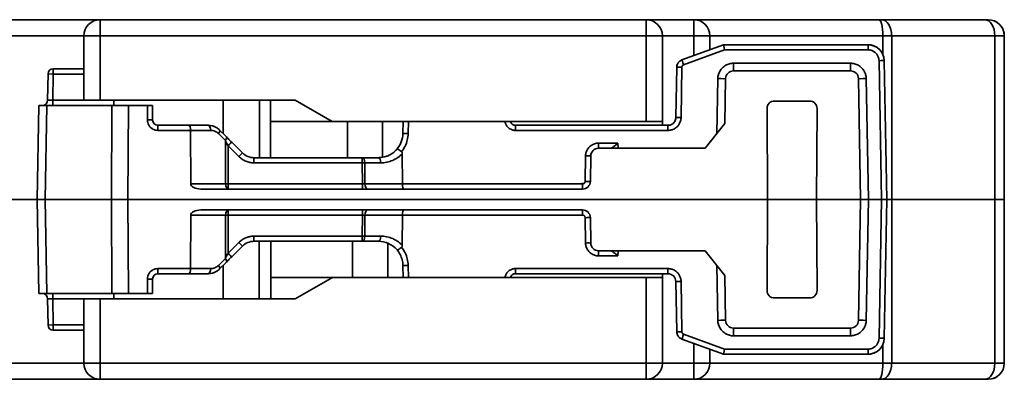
# Model space of a CAD drawing. Header units: millimetres. Extents: x -39 to 188, y 73 to 235.
# Tile 11 of 21: x 81 to 129, y 73 to 90. Entities that reach past the tile are written whole.
import ezdxf

# ---------------------------------------------------------------- set-up
doc = ezdxf.new("R2010")
doc.units = ezdxf.units.MM
doc.layers.add('Visible (ISO)', color=7, linetype='Continuous', lineweight=35)
doc.layers.add('Visible Narrow (ISO)', color=7, linetype='Continuous', lineweight=35)

msp = doc.modelspace()

# ---------------------------------------------------------------- linework, layer by layer
at = {"layer": 'Visible (ISO)'}
for p, q in [((51.031, 90.026), (85.055, 90.026)), ((85.055, 90.026), (111.585, 90.026)), ((111.585, 90.026), (113.896, 90.026)), ((114.328, 90.026), (113.896, 90.026)), ((114.328, 90.026), (122.884, 90.026)), ((122.884, 90.026), (123.029, 90.026)), ((123.029, 90.026), (128.039, 90.026)), ((128.039, 90.026), (128.197, 90.026)), ((84.267, 86.114), (84.267, 89.238)), ((112.372, 85.073), (112.372, 89.238)), ((114.684, 88.566), (114.684, 89.238)), ((128.984, 81.288), (128.984, 89.238)), ((115.344, 88.807), (113.32, 88.07)), ((115.344, 88.807), (122.364, 88.807)), ((115.344, 88.807), (122.364, 88.807)), ((123.151, 88.033), (123.269, 81.288)), ((84.267, 87.638), (82.783, 87.638)), ((113.069, 87.718), (113.026, 85.269)), ((82.506, 86.11), (82.529, 87.389)), ((115.447, 87.162), (115.409, 84.976)), ((121.516, 87.537), (115.828, 87.537)), ((121.999, 81.288), (121.897, 87.162)), ((84.267, 86.114), (85.055, 86.114)), ((85.055, 86.114), (94.529, 86.114)), ((85.72, 86.114), (85.724, 85.86)), ((91.036, 84.489), (91.036, 86.114)), ((92.804, 83.32), (92.804, 86.114)), ((93.335, 86.114), (93.335, 85.073)), ((96.333, 85.073), (94.529, 86.114)), ((81.994, 81.288), (82.074, 85.86)), ((82.469, 85.86), (82.074, 85.86)), ((85.634, 85.86), (82.469, 85.86)), ((86.432, 85.86), (85.634, 85.86)), ((87.353, 85.86), (86.432, 85.86)), ((87.607, 85.86), (87.353, 85.86)), ((87.607, 85.86), (87.607, 85.149)), ((117.457, 85.703), (117.478, 81.288)), ((119.52, 86.073), (117.823, 86.073)), ((119.886, 85.703), (119.865, 81.288)), ((87.861, 84.895), (89.378, 84.895)), ((89.378, 84.895), (90.304, 84.895)), ((93.335, 83.32), (93.335, 85.073)), ((93.335, 85.073), (96.333, 85.073)), ((111.585, 85.073), (96.333, 85.073)), ((97.068, 83.32), (97.068, 85.073)), ((98.783, 83.339), (98.783, 85.073)), ((99.767, 84.493), (99.777, 85.073)), ((112.645, 84.895), (105.231, 84.895)), ((111.585, 85.073), (112.372, 85.073)), ((112.372, 84.895), (112.372, 85.073)), ((115.409, 84.976), (114.455, 83.777)), ((89.446, 84.645), (89.458, 82.046)), ((90.861, 84.664), (91.194, 84.331)), ((91.45, 84.075), (91.974, 83.551)), ((114.455, 83.777), (109.276, 83.777)), ((92.531, 83.32), (97.795, 83.32)), ((97.795, 83.32), (98.573, 83.32)), ((99.739, 83.513), (99.745, 82.046)), ((108.895, 83.403), (108.874, 82.171)), ((98.783, 83.073), (98.783, 83.073)), ((91.279, 81.796), (91.279, 82.046)), ((108.493, 81.796), (89.957, 81.796)), ((81.994, 81.288), (51.819, 81.288)), ((81.994, 81.288), (51.819, 81.288)), ((82.074, 76.716), (81.994, 81.288)), ((85.603, 81.288), (82.389, 81.288)), ((117.478, 81.288), (86.402, 81.288)), ((117.457, 76.873), (117.478, 81.288)), ((117.478, 81.288), (119.865, 81.288)), ((119.865, 81.288), (117.478, 81.288)), ((121.999, 81.288), (119.865, 81.288)), ((119.886, 76.873), (119.865, 81.288)), ((121.897, 75.414), (121.999, 81.288)), ((122.38, 81.288), (121.999, 81.288)), ((123.015, 81.288), (122.38, 81.288)), ((123.269, 81.288), (123.015, 81.288)), ((123.269, 81.288), (123.151, 74.543)), ((123.512, 81.288), (123.269, 81.288)), ((123.269, 81.288), (123.512, 81.288)), ((123.512, 81.288), (128.522, 81.288)), ((128.522, 81.288), (123.512, 81.288)), ((128.984, 81.288), (128.522, 81.288)), ((128.522, 81.288), (128.984, 81.288)), ((128.984, 81.288), (128.984, 73.338)), ((89.446, 77.931), (89.458, 80.531)), ((108.493, 80.78), (89.957, 80.78)), ((91.279, 80.531), (91.279, 80.78)), ((99.739, 79.063), (99.745, 80.531)), ((108.874, 80.406), (108.895, 79.173)), ((99.037, 79.465), (99.037, 79.465)), ((91.974, 79.026), (91.45, 78.501)), ((97.795, 79.256), (92.531, 79.256)), ((92.786, 79.256), (92.786, 76.462)), ((93.343, 79.256), (93.343, 77.504)), ((97.322, 79.256), (97.322, 77.504)), ((98.573, 79.256), (97.795, 79.256)), ((99.037, 79.162), (99.037, 77.504)), ((109.276, 78.799), (114.455, 78.799)), ((114.455, 78.799), (115.409, 77.601)), ((91.194, 78.245), (90.861, 77.912)), ((91.036, 78.088), (91.036, 76.462)), ((99.777, 77.504), (99.767, 78.083)), ((87.861, 77.681), (87.861, 77.681)), ((89.378, 77.681), (87.861, 77.681)), ((90.304, 77.681), (89.378, 77.681)), ((93.343, 76.462), (93.343, 77.504)), ((93.343, 77.504), (96.34, 77.504)), ((96.34, 77.504), (94.536, 76.462)), ((111.585, 77.504), (96.34, 77.504)), ((105.231, 77.681), (112.645, 77.681)), ((112.372, 77.504), (111.585, 77.504)), ((112.372, 77.681), (112.372, 77.504)), ((112.372, 77.504), (112.372, 73.338)), ((115.409, 77.601), (115.447, 75.414)), ((87.607, 77.427), (87.607, 76.716)), ((113.026, 77.307), (113.069, 74.858)), ((113.026, 77.307), (113.026, 77.307)), ((82.074, 76.716), (82.469, 76.716)), ((85.634, 76.716), (82.469, 76.716)), ((85.634, 76.716), (86.432, 76.716)), ((85.724, 76.716), (85.72, 76.462)), ((87.353, 76.716), (86.432, 76.716)), ((87.353, 76.716), (87.607, 76.716)), ((82.529, 75.188), (82.506, 76.467)), ((84.267, 76.462), (84.267, 73.338)), ((85.055, 76.462), (84.267, 76.462)), ((94.536, 76.462), (85.055, 76.462)), ((117.823, 76.503), (119.52, 76.503)), ((82.783, 74.938), (84.267, 74.938)), ((115.828, 75.04), (121.516, 75.04)), ((113.32, 74.507), (115.344, 73.77)), ((114.684, 74.01), (114.684, 73.338)), ((122.364, 73.77), (115.344, 73.77)), ((122.364, 73.77), (115.344, 73.77)), ((85.055, 72.551), (51.031, 72.551)), ((111.585, 72.551), (85.055, 72.551)), ((113.896, 72.551), (111.585, 72.551)), ((122.884, 72.551), (113.896, 72.551)), ((123.029, 72.551), (122.884, 72.551)), ((128.039, 72.551), (123.029, 72.551)), ((128.197, 72.551), (128.039, 72.551))]:
    msp.add_line(p, q, dxfattribs=at)
for centre, radius, start, end in [((85.055, 89.238), 0.787, 90, 180), ((111.585, 89.238), 0.787, 0, 90), ((113.896, 89.238), 0.787, 0, 90), ((128.197, 89.238), 0.787, 0, 90), ((82.783, 87.384), 0.254, 90, 179), ((115.828, 87.156), 0.381, 90, 179), ((121.516, 87.156), 0.381, 1, 90), ((82.252, 86.114), 0.254, 270.0003, 359), ((109.276, 83.396), 0.381, 90, 179), ((108.493, 82.177), 0.381, 270, 359), ((108.493, 80.399), 0.381, 1, 90), ((109.276, 79.18), 0.381, 181, 270), ((82.252, 76.462), 0.254, 1, 89.9997), ((82.783, 75.192), 0.254, 181, 270), ((115.828, 75.421), 0.381, 181, 270), ((121.516, 75.421), 0.381, 270, 359), ((85.055, 73.338), 0.787, 180, 270), ((111.585, 73.338), 0.787, 270, 0), ((113.896, 73.338), 0.787, 270, 0), ((128.197, 73.338), 0.787, 270, 0)]:
    msp.add_arc(centre, radius, start, end, dxfattribs=at)
for centre, major_axis, ratio, start_param, end_param in [((115.389, 88.553), (-0.045, 0.254), 0.002985, 4.729316, 6.282659), ((122.364, 88.019), (0.551, 0.563), 0.999534, 5.504764, 7.057494), ((113.45, 87.712), (-0.381, 0), 0.999983, 5.061067, 6.26526), ((117.852, 85.677), (-0.281, 0.298), 0.930607, 5.56397, 7.067729), ((119.492, 85.677), (0.281, 0.298), 0.930607, 5.498642, 7.0024), ((87.862, 85.149), (-0.179, -0.181), 0.999012, 5.495041, 7.064367), ((89.378, 84.641), (0, 0.254), 0.268897, 4.729842, 6.283185), ((90.304, 84.108), (0.694, -0.371), 0.999888, 1.498945, 2.062198), ((90.304, 84.108), (0.694, -0.371), 0.999888, 1.276715, 1.299687), ((105.231, 85.149), (0, 0.254), 0.999999, 1.873706, 3.139683), ((98.594, 84.506), (-0.417, -1.107), 0.990199, 1.218643, 1.916437), ((92.531, 84.107), (0.787, 0), 0.999734, 3.926623, 4.712387), ((89.965, 82.05), (-0.507, -0.005), 0.501378, 6.280467, 7.83381), ((91.279, 82.05), (0, -0.254), 0.50153, 4.729842, 6.283185), ((91.279, 82.05), (-0.254, -0.001), 0.017452, 1.045429, 1.570714), ((99.811, 82.05), (0, 0.254), 0.258514, 1.58825, 3.141593), ((83.188, 81.288), (-1.194, 0), 0.00001, 5.445427, 6.2832), ((86.402, 81.288), (1.194, 0), 0.00001, 1.570792, 2.303839), ((89.965, 80.526), (-0.507, 0.005), 0.501378, 4.73256, 6.285903), ((91.279, 80.526), (0, 0.254), 0.50153, 0, 1.553343), ((91.279, 80.526), (0.254, -0.001), 0.017452, 1.570878, 2.096163), ((99.811, 80.526), (0, -0.254), 0.258514, 3.141593, 4.694936), ((92.531, 78.469), (-0.787, 0), 0.999734, 4.712389, 5.49817), ((98.574, 78.063), (1.092, -0.482), 0.99979, 1.123952, 1.986317), ((91.014, 78.425), (0.18, -0.18), 0.367901, 0, 0.000171), ((87.862, 77.427), (0.183, -0.177), 0.999158, 2.341433, 3.910915), ((89.378, 77.935), (0, -0.254), 0.268897, 0, 1.553343), ((90.304, 78.469), (-0.691, -0.377), 0.999895, 1.070883, 1.633839), ((90.304, 78.469), (-0.691, -0.377), 0.999895, 1.833211, 1.856359), ((105.231, 77.427), (-0.151, 0.205), 0.999261, 5.647589, 6.912877), ((112.645, 77.3), (0.294, 0.242), 0.999607, 5.612683, 7.165395), ((117.852, 76.9), (-0.281, -0.298), 0.930607, 5.498642, 7.0024), ((119.492, 76.9), (0.281, -0.298), 0.930607, 5.56397, 7.067729), ((113.45, 74.865), (-0.381, 0), 0.999983, 0.017926, 1.222118), ((122.364, 74.558), (-0.551, 0.563), 0.999534, 2.367284, 3.920014), ((115.389, 74.024), (-0.045, -0.254), 0.002985, 0.000526, 1.553869)]:
    msp.add_ellipse(centre, major_axis=major_axis, ratio=ratio, start_param=start_param, end_param=end_param, dxfattribs=at)
for points, knots in [([(128.365, 90.008), (128.448, 89.989), (128.527, 89.958), (128.609, 89.909), (128.621, 89.902), (128.633, 89.894)], [0, 0, 0, 0, 0.02725248, 0.02725248, 0.03211559, 0.03211559, 0.03211559, 0.03211559]), ([(128.833, 89.702), (128.891, 89.622), (128.933, 89.533), (128.968, 89.403), (128.975, 89.366), (128.979, 89.328)], [0, 0, 0, 0, 0.03515114, 0.03515114, 0.04932463, 0.04932463, 0.04932463, 0.04932463]), ([(122.364, 88.807), (122.45, 88.807), (122.536, 88.792), (122.696, 88.738), (122.772, 88.698), (122.868, 88.625), (122.896, 88.601), (122.922, 88.574)], [0, 0, 0, 0, 0.0256686, 0.0256686, 0.05075519, 0.05075519, 0.06184615, 0.06184615, 0.06184615, 0.06184615]), ([(122.983, 88.506), (123.035, 88.439), (123.078, 88.362), (123.134, 88.202), (123.15, 88.117), (123.151, 88.033)], [0, 0, 0, 0, 0.02564004, 0.02564004, 0.05093203, 0.05093203, 0.05093203, 0.05093203]), ([(113.172, 87.973), (113.2, 88.003), (113.234, 88.028), (113.286, 88.056), (113.302, 88.063), (113.32, 88.07)], [0, 0, 0, 0, 0.01227908, 0.01227908, 0.0177151, 0.0177151, 0.0177151, 0.0177151]), ([(113.07, 87.747), (113.074, 87.788), (113.085, 87.829), (113.111, 87.888), (113.123, 87.909), (113.136, 87.928)], [0, 0, 0, 0, 0.01228739, 0.01228739, 0.0194357, 0.0194357, 0.0194357, 0.0194357]), ([(91.233, 84.292), (91.259, 84.266), (91.327, 84.199), (91.402, 84.123), (91.45, 84.075)], [0.1710271, 0.1710271, 0.1710271, 0.1710271, 0.5, 1, 1, 1, 1]), ([(99.336, 83.596), (99.338, 83.597), (99.34, 83.599), (99.342, 83.6), (99.392, 83.643), (99.438, 83.688), (99.48, 83.737)], [0.7959852, 0.7959852, 0.7959852, 0.7959852, 0.8028035, 0.8028035, 0.8028035, 1, 1, 1, 1]), ([(99.48, 83.737), (99.484, 83.742), (99.493, 83.742), (99.506, 83.739), (99.519, 83.735), (99.536, 83.727), (99.557, 83.716), (99.577, 83.704), (99.6, 83.689), (99.625, 83.671), (99.65, 83.653), (99.676, 83.633), (99.701, 83.611)], [0, 0, 0, 0, 0.25, 0.25, 0.25, 0.5, 0.5, 0.5, 0.75, 0.75, 0.75, 1, 1, 1, 1]), ([(110.216, 84.027), (110.177, 83.994), (110.134, 83.959), (110.052, 83.893), (110.012, 83.862), (109.955, 83.821), (109.931, 83.805), (109.891, 83.783), (109.875, 83.777), (109.863, 83.777)], [-0.181122, -0.181122, -0.181122, -0.181122, -0.16582368, -0.16582368, -0.15052537, -0.15052537, -0.14007421, -0.14007421, -0.13009324, -0.13009324, -0.13009324, -0.13009324]), ([(98.931, 83.375), (98.983, 83.391), (99.034, 83.411), (99.082, 83.434), (99.085, 83.436), (99.088, 83.437), (99.091, 83.438), (99.115, 83.45), (99.139, 83.462), (99.162, 83.475)], [0.3443171, 0.3443171, 0.3443171, 0.3443171, 0.5, 0.5, 0.5, 0.5089467, 0.5089467, 0.5089467, 0.586429, 0.586429, 0.586429, 0.586429]), ([(99.701, 83.611), (99.708, 83.606), (99.713, 83.599), (99.723, 83.585), (99.727, 83.578), (99.736, 83.552), (99.739, 83.532), (99.739, 83.513)], [0.000001, 0.000001, 0.000001, 0.000001, 0.00251198, 0.00251198, 0.00506834, 0.00506834, 0.01075196, 0.01075196, 0.01075196, 0.01075196]), ([(99.48, 78.839), (99.484, 78.835), (99.493, 78.834), (99.506, 78.838), (99.519, 78.841), (99.536, 78.849), (99.557, 78.861), (99.577, 78.872), (99.6, 78.888), (99.625, 78.905), (99.65, 78.923), (99.676, 78.944), (99.701, 78.965)], [0, 0, 0, 0, 0.25, 0.25, 0.25, 0.5, 0.5, 0.5, 0.75, 0.75, 0.75, 1, 1, 1, 1]), ([(99.739, 79.063), (99.739, 79.044), (99.736, 79.025), (99.727, 78.999), (99.723, 78.991), (99.713, 78.977), (99.708, 78.971), (99.701, 78.965)], [0.000001, 0.000001, 0.000001, 0.000001, 0.00569606, 0.00569606, 0.00825756, 0.00825756, 0.0107736, 0.0107736, 0.0107736, 0.0107736]), ([(91.45, 78.501), (91.402, 78.454), (91.328, 78.379), (91.26, 78.311), (91.234, 78.286)], [0, 0, 0, 0, 0.5, 0.8247233, 0.8247233, 0.8247233, 0.8247233]), ([(99.767, 78.083), (99.765, 78.175), (99.741, 78.358), (99.643, 78.617), (99.539, 78.77), (99.48, 78.839)], [0.0000267, 0.0000267, 0.0000267, 0.0000267, 0.3333333, 0.6666667, 1, 1, 1, 1]), ([(109.863, 78.799), (109.875, 78.799), (109.891, 78.793), (109.93, 78.772), (109.954, 78.756), (110.012, 78.715), (110.051, 78.684), (110.134, 78.618), (110.177, 78.582), (110.216, 78.549)], [-0.05102871, -0.05102871, -0.05102871, -0.05102871, -0.04110161, -0.04110161, -0.03070435, -0.03070435, -0.01535218, -0.01535218, 0, 0, 0, 0]), ([(113.136, 74.648), (113.113, 74.682), (113.095, 74.721), (113.077, 74.783), (113.073, 74.806), (113.07, 74.829)], [0, 0, 0, 0, 0.01243689, 0.01243689, 0.01943417, 0.01943417, 0.01943417, 0.01943417]), ([(113.32, 74.507), (113.281, 74.521), (113.243, 74.542), (113.197, 74.579), (113.184, 74.591), (113.172, 74.604)], [0, 0, 0, 0, 0.01245032, 0.01245032, 0.01771288, 0.01771288, 0.01771288, 0.01771288]), ([(123.151, 74.543), (123.15, 74.458), (123.134, 74.372), (123.077, 74.212), (123.035, 74.136), (122.983, 74.07)], [0, 0, 0, 0, 0.02565725, 0.02565725, 0.05093198, 0.05093198, 0.05093198, 0.05093198]), ([(122.922, 74.002), (122.863, 73.942), (122.793, 73.891), (122.642, 73.816), (122.561, 73.79), (122.44, 73.773), (122.402, 73.77), (122.364, 73.77)], [0, 0, 0, 0, 0.02536546, 0.02536546, 0.05043746, 0.05043746, 0.0618501, 0.0618501, 0.0618501, 0.0618501])]:
    msp.add_open_spline(points, degree=3, knots=knots, dxfattribs=at)
for points in [[(113.889, 88.277), (113.894, 88.279), (113.905, 88.283), (113.92, 88.288)], [(113.026, 85.269), (113.026, 85.236), (113.016, 85.171), (112.977, 85.079), (112.915, 85.001), (112.836, 84.941), (112.744, 84.904), (112.678, 84.895), (112.645, 84.895)], [(90.304, 84.895), (90.31, 84.895), (90.316, 84.895), (90.322, 84.895)], [(90.512, 84.867), (90.544, 84.858), (90.576, 84.847), (90.607, 84.834)], [(90.724, 84.773), (90.768, 84.746), (90.81, 84.713), (90.848, 84.677)], [(91.194, 84.331), (91.207, 84.318), (91.22, 84.305), (91.233, 84.292)], [(99.418, 83.67), (99.439, 83.692), (99.46, 83.714), (99.48, 83.737)], [(98.573, 83.32), (98.594, 83.32), (98.615, 83.321), (98.635, 83.322)], [(98.635, 83.322), (98.735, 83.327), (98.835, 83.345), (98.931, 83.375)], [(99.162, 83.475), (99.222, 83.51), (99.281, 83.55), (99.336, 83.596)], [(91.234, 78.286), (91.221, 78.272), (91.207, 78.259), (91.194, 78.245)], [(91.194, 78.245), (91.194, 78.245), (91.194, 78.245), (91.194, 78.245)], [(90.322, 77.682), (90.316, 77.682), (90.31, 77.681), (90.304, 77.681)], [(90.607, 77.742), (90.576, 77.729), (90.544, 77.718), (90.511, 77.709)], [(90.848, 77.899), (90.81, 77.863), (90.768, 77.831), (90.724, 77.803)], [(113.926, 74.286), (113.912, 74.291), (113.902, 74.295), (113.895, 74.297)], [(128.635, 72.684), (128.556, 72.631), (128.465, 72.591), (128.367, 72.569)]]:
    msp.add_open_spline(points, degree=3, dxfattribs=at)
at = {"layer": 'Visible Narrow (ISO)'}
for p, q in [((85.055, 89.238), (85.055, 90.026)), ((111.585, 90.026), (111.585, 89.238)), ((113.896, 90.026), (113.896, 89.238)), ((51.819, 89.238), (84.267, 89.238)), ((84.267, 89.238), (85.055, 89.238)), ((85.055, 89.238), (111.585, 89.238)), ((85.055, 86.114), (85.055, 89.238)), ((111.585, 89.238), (112.372, 89.238)), ((111.585, 85.073), (111.585, 89.238)), ((112.372, 89.238), (113.896, 89.238)), ((114.684, 89.238), (113.896, 89.238)), ((113.896, 88.28), (113.896, 89.238)), ((114.684, 89.238), (123.085, 89.238)), ((123.085, 89.238), (123.512, 89.238)), ((123.085, 88.335), (123.085, 89.238)), ((123.512, 89.238), (128.522, 89.238)), ((123.512, 81.288), (123.512, 89.238)), ((128.522, 89.238), (128.984, 89.238)), ((128.522, 81.288), (128.522, 89.238)), ((115.389, 88.557), (113.406, 87.835)), ((115.389, 88.557), (122.364, 88.557)), ((122.364, 88.557), (122.364, 88.807)), ((122.897, 88.033), (123.015, 81.288)), ((82.783, 87.384), (82.783, 87.638)), ((113.323, 87.718), (113.28, 85.269)), ((121.516, 87.911), (115.828, 87.911)), ((115.828, 87.911), (115.828, 87.537)), ((121.516, 87.537), (121.516, 87.911)), ((82.529, 87.389), (82.783, 87.384)), ((82.76, 86.114), (82.783, 87.384)), ((84.267, 87.385), (82.783, 87.384)), ((115.066, 87.162), (115.019, 84.486)), ((122.38, 81.288), (122.277, 87.162)), ((82.76, 86.114), (84.267, 86.114)), ((82.389, 81.288), (82.469, 85.86)), ((85.603, 81.288), (85.634, 85.86)), ((86.402, 81.288), (86.432, 85.86)), ((87.353, 85.86), (87.353, 85.153)), ((87.861, 84.645), (87.861, 84.895)), ((100.021, 84.493), (100.031, 85.073)), ((105.231, 84.895), (105.231, 84.645)), ((112.645, 84.895), (112.645, 84.645)), ((87.861, 84.645), (89.446, 84.645)), ((89.446, 84.645), (90.431, 84.645)), ((90.808, 84.489), (91.142, 84.156)), ((112.645, 84.645), (105.231, 84.645)), ((91.142, 84.156), (91.152, 82.046)), ((91.27, 83.9), (91.795, 83.376)), ((91.27, 83.9), (91.279, 82.046)), ((109.276, 84.027), (110.216, 84.027)), ((109.276, 83.777), (109.276, 84.027)), ((110.216, 84.027), (110.221, 83.777)), ((92.531, 83.071), (92.531, 83.32)), ((97.795, 83.071), (97.795, 83.32)), ((108.62, 82.171), (108.641, 83.403)), ((92.531, 83.071), (97.795, 83.071)), ((97.8, 82.046), (97.795, 83.071)), ((97.918, 83.071), (98.696, 83.071)), ((97.923, 82.046), (97.918, 83.071)), ((91.152, 82.046), (89.458, 82.046)), ((97.8, 82.046), (91.279, 82.046)), ((97.8, 81.796), (97.8, 82.046)), ((99.745, 82.046), (97.923, 82.046)), ((99.745, 82.046), (108.493, 82.046)), ((82.469, 76.716), (82.389, 81.288)), ((85.634, 76.716), (85.603, 81.288)), ((86.432, 76.716), (86.402, 81.288)), ((122.277, 75.414), (122.38, 81.288)), ((123.015, 81.288), (122.897, 74.543)), ((123.512, 81.288), (123.512, 73.338)), ((128.522, 81.288), (128.522, 73.338)), ((89.458, 80.531), (91.152, 80.531)), ((91.152, 80.531), (91.142, 78.421)), ((91.279, 80.531), (91.27, 78.676)), ((91.279, 80.531), (97.8, 80.531)), ((97.795, 79.506), (97.8, 80.531)), ((97.918, 79.506), (97.923, 80.531)), ((97.923, 80.531), (99.745, 80.531)), ((108.493, 80.531), (99.745, 80.531)), ((108.493, 80.78), (108.493, 80.531)), ((108.641, 79.173), (108.62, 80.406)), ((97.795, 79.506), (92.531, 79.506)), ((92.531, 79.506), (92.531, 79.256)), ((97.795, 79.506), (97.795, 79.256)), ((98.696, 79.506), (97.918, 79.506)), ((91.795, 79.201), (91.27, 78.676)), ((110.216, 78.549), (109.276, 78.549)), ((110.221, 78.799), (110.216, 78.549)), ((91.142, 78.421), (90.808, 78.087)), ((100.031, 77.504), (100.021, 78.083)), ((115.019, 78.09), (115.066, 75.414)), ((89.446, 77.931), (87.861, 77.931)), ((87.861, 77.931), (87.861, 77.681)), ((90.431, 77.931), (89.446, 77.931)), ((105.231, 77.931), (112.645, 77.931)), ((105.231, 77.681), (105.231, 77.931)), ((111.585, 77.504), (111.585, 73.338)), ((87.353, 77.423), (87.353, 76.716)), ((113.28, 77.307), (113.323, 74.858)), ((82.783, 75.192), (82.76, 76.462)), ((84.267, 76.462), (82.76, 76.462)), ((85.055, 76.462), (85.055, 73.338)), ((82.783, 75.192), (82.529, 75.188)), ((82.783, 75.192), (84.267, 75.191)), ((82.783, 74.938), (82.783, 75.192)), ((113.406, 74.741), (115.389, 74.019)), ((115.828, 75.04), (115.828, 74.665)), ((115.828, 74.665), (121.516, 74.665)), ((121.516, 74.665), (121.516, 75.04)), ((113.896, 74.297), (113.896, 73.338)), ((123.085, 74.241), (123.085, 73.338)), ((122.364, 74.019), (115.389, 74.019)), ((122.364, 74.019), (122.364, 73.77)), ((84.267, 73.338), (51.819, 73.338)), ((85.055, 73.338), (84.267, 73.338)), ((85.055, 72.551), (85.055, 73.338)), ((111.585, 73.338), (85.055, 73.338)), ((112.372, 73.338), (111.585, 73.338)), ((111.585, 73.338), (111.585, 72.551)), ((113.896, 73.338), (112.372, 73.338)), ((113.896, 72.551), (113.896, 73.338)), ((113.896, 73.338), (114.684, 73.338)), ((123.085, 73.338), (114.684, 73.338)), ((123.512, 73.338), (123.085, 73.338)), ((128.522, 73.338), (123.512, 73.338)), ((128.984, 73.338), (128.522, 73.338))]:
    msp.add_line(p, q, dxfattribs=at)
for centre, major_axis, ratio, start_param, end_param in [((122.884, 89.238), (0, 0.787), 0.255893, 4.712389, 6.283185), ((123.029, 89.238), (0, 0.787), 0.612959, 4.712389, 6.283185), ((128.039, 89.238), (0, 0.787), 0.612959, 4.712389, 6.283185), ((113.406, 87.831), (-0.087, 0.239), 0.00597, 4.728828, 6.283186), ((122.897, 88.029), (0.254, 0.004), 0.01745, 0, 1.570492), ((113.323, 87.714), (-0.254, 0.004), 0.01745, 4.712694, 6.283184), ((115.066, 87.169), (0.381, -0.007), 0.01745, 4.712648, 6.283157), ((122.277, 87.169), (-0.381, -0.007), 0.01745, 0.000001, 1.570492), ((82.761, 86.114), (0.254, 0.004), 0.00001, 1.571611, 3.141459), ((82.761, 86.114), (0, -0.254), 0.00001, 4.71179, 6.281995), ((87.353, 85.149), (0.254, 0), 0.017452, 0, 1.570792), ((113.28, 85.265), (-0.254, 0.004), 0.01745, 4.712692, 6.283185), ((90.304, 84.641), (0, 0.254), 0.50153, 4.729868, 6.283185), ((90.681, 84.485), (0.18, 0.18), 0.367901, 5.088087, 6.283185), ((91.014, 84.152), (0.18, 0.18), 0.367895, 5.088086, 6.28302), ((100.021, 84.489), (-0.254, 0.004), 0.01745, 4.712694, 6.283186), ((91.27, 83.896), (0.18, 0.18), 0.012342, 0, 1.558455), ((91.795, 83.371), (0.18, 0.18), 0.012342, 0.000001, 1.558536), ((97.795, 83.066), (0, 0.254), 0.484639, 4.729842, 6.283185), ((98.573, 83.066), (0, 0.254), 0.484639, 4.729799, 6.283179), ((108.641, 83.408), (0.254, -0.004), 0.01745, 4.712544, 6.269779), ((97.795, 83.066), (0.254, 0.001), 0.017452, 1.064846, 1.570718), ((97.8, 82.05), (0.254, -0.001), 0.01744, 4.712297, 5.218495), ((98.046, 82.05), (0, -0.254), 0.484639, 4.729842, 6.283182), ((108.493, 82.05), (0, -0.254), 0.00001, 0.3741, 1.753394), ((108.62, 82.175), (0.254, -0.004), 0.01745, 4.712694, 6.283185), ((97.8, 80.526), (0, 0.254), 0.00001, 0.000033, 1.553343), ((97.8, 80.526), (-0.254, -0.001), 0.01744, 4.206285, 4.712482), ((98.046, 80.526), (0, 0.254), 0.484639, 0, 1.553343), ((108.62, 80.401), (0.254, 0.004), 0.01745, 0, 1.570459), ((97.795, 79.51), (0, -0.254), 0.484639, 0, 1.553343), ((97.795, 79.51), (-0.254, 0.001), 0.017452, 1.570875, 2.076747), ((98.573, 79.51), (0, -0.254), 0.484639, 0.000006, 1.553343), ((91.795, 79.205), (0.18, -0.18), 0.012342, 4.72473, 6.283185), ((108.641, 79.169), (0.254, 0.004), 0.01745, 0.000001, 1.570492), ((91.27, 78.681), (0.18, -0.18), 0.012346, 4.724729, 6.283123), ((109.276, 78.545), (0, 0.254), 0.00001, 4.695117, 6.200758), ((90.681, 78.092), (0.18, -0.18), 0.367893, 6.283162, 7.478234), ((91.014, 78.425), (0.18, -0.18), 0.367901, 0.00017, 1.195117), ((100.021, 78.088), (-0.254, -0.004), 0.01745, 6.283185, 7.853752), ((90.304, 77.935), (0, -0.254), 0.50153, 0, 1.553343), ((112.645, 77.935), (0, -0.254), 0.00001, 4.729967, 6.615479), ((87.353, 77.427), (0.254, 0), 0.017452, 4.712389, 6.283185), ((113.28, 77.312), (-0.254, -0.004), 0.01745, 6.283185, 7.853677), ((82.761, 76.462), (0, 0.254), 0.00001, 6.283108, 7.85398), ((82.761, 76.462), (-0.254, 0.004), 0.00001, 0.000188, 1.569826), ((115.066, 75.408), (0.381, 0.007), 0.01745, 0.000002, 1.570492), ((122.277, 75.408), (-0.381, 0.007), 0.01745, 4.712636, 6.275606), ((113.323, 74.863), (-0.254, -0.004), 0.01745, 0.000001, 1.570478), ((113.406, 74.745), (-0.087, -0.239), 0.00597, 0, 1.554396), ((122.897, 74.548), (0.254, -0.004), 0.01745, 4.712767, 6.283185), ((122.884, 73.338), (0, -0.787), 0.255893, 0, 1.570796), ((123.029, 73.338), (0, -0.787), 0.612959, 0, 1.570796), ((128.039, 73.338), (0, -0.787), 0.612959, 0, 1.570796)]:
    msp.add_ellipse(centre, major_axis=major_axis, ratio=ratio, start_param=start_param, end_param=end_param, dxfattribs=at)
for points, knots in [([(122.364, 88.557), (122.398, 88.557), (122.431, 88.554), (122.464, 88.548), (122.476, 88.545), (122.488, 88.543), (122.5, 88.539), (122.538, 88.529), (122.575, 88.515), (122.61, 88.497), (122.616, 88.494), (122.622, 88.491), (122.628, 88.487), (122.667, 88.465), (122.704, 88.437), (122.736, 88.406), (122.77, 88.373), (122.799, 88.336), (122.823, 88.295), (122.826, 88.291), (122.828, 88.287), (122.83, 88.282), (122.85, 88.246), (122.866, 88.208), (122.877, 88.168), (122.88, 88.158), (122.883, 88.148), (122.885, 88.137), (122.893, 88.103), (122.897, 88.069), (122.897, 88.033)], [0, 0, 0, 0, 0.1215823, 0.1215823, 0.1215823, 0.1666667, 0.1666667, 0.1666667, 0.309851, 0.309851, 0.309851, 0.3333333, 0.3333333, 0.3333333, 0.4972852, 0.4972852, 0.4972852, 0.6666667, 0.6666667, 0.6666667, 0.6846879, 0.6846879, 0.6846879, 0.8333333, 0.8333333, 0.8333333, 0.8728261, 0.8728261, 0.8728261, 1, 1, 1, 1]), ([(113.406, 87.835), (113.401, 87.833), (113.396, 87.831), (113.391, 87.829), (113.385, 87.825), (113.379, 87.822), (113.373, 87.817), (113.367, 87.813), (113.362, 87.808), (113.357, 87.802), (113.353, 87.798), (113.35, 87.794), (113.347, 87.79), (113.341, 87.783), (113.337, 87.775), (113.333, 87.766), (113.332, 87.763), (113.33, 87.759), (113.329, 87.756), (113.326, 87.746), (113.324, 87.735), (113.323, 87.725), (113.323, 87.722), (113.323, 87.72), (113.323, 87.718)], [0.0000002, 0.0000002, 0.0000002, 0.0000002, 0.1116789, 0.1116789, 0.1116789, 0.25, 0.25, 0.25, 0.3960138, 0.3960138, 0.3960138, 0.5, 0.5, 0.5, 0.6771637, 0.6771637, 0.6771637, 0.75, 0.75, 0.75, 0.9603502, 0.9603502, 0.9603502, 1, 1, 1, 1]), ([(105.231, 84.645), (105.176, 84.645), (105.073, 84.662), (104.93, 84.734), (104.816, 84.846), (104.753, 84.966), (104.734, 85.044), (104.729, 85.073)], [0, 0, 0, 0, 0.2, 0.4, 0.6, 0.8, 0.9099448, 0.9099448, 0.9099448, 0.9099448]), ([(90.431, 84.645), (90.458, 84.645), (90.484, 84.644), (90.509, 84.64), (90.518, 84.638), (90.527, 84.637), (90.536, 84.635), (90.571, 84.628), (90.605, 84.618), (90.637, 84.604), (90.67, 84.591), (90.701, 84.574), (90.73, 84.554), (90.737, 84.55), (90.743, 84.545), (90.75, 84.54), (90.771, 84.524), (90.79, 84.507), (90.808, 84.489)], [0.0000002, 0.0000002, 0.0000002, 0.0000002, 0.184528, 0.184528, 0.184528, 0.25, 0.25, 0.25, 0.4978355, 0.4978355, 0.4978355, 0.75, 0.75, 0.75, 0.8110681, 0.8110681, 0.8110681, 1, 1, 1, 1]), ([(99.701, 83.611), (99.769, 83.695), (99.882, 83.872), (99.993, 84.178), (100.019, 84.386), (100.021, 84.493)], [0.0000003, 0.0000003, 0.0000003, 0.0000003, 0.3333333, 0.6666667, 1, 1, 1, 1]), ([(91.953, 83.246), (91.953, 83.246), (91.952, 83.247), (91.951, 83.247), (91.95, 83.248)], [0.747983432, 0.747983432, 0.747983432, 0.747983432, 0.75, 0.753071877, 0.753071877, 0.753071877, 0.753071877]), ([(98.696, 83.071), (98.79, 83.071), (98.881, 83.08), (98.97, 83.097), (98.978, 83.098), (98.985, 83.1), (98.992, 83.101), (99.088, 83.121), (99.183, 83.151), (99.272, 83.19), (99.29, 83.198), (99.307, 83.206), (99.324, 83.214), (99.395, 83.248), (99.462, 83.287), (99.525, 83.331), (99.561, 83.356), (99.595, 83.382), (99.628, 83.41), (99.667, 83.443), (99.704, 83.477), (99.739, 83.513)], [0, 0, 0, 0, 0.231591, 0.231591, 0.231591, 0.25, 0.25, 0.25, 0.5, 0.5, 0.5, 0.548537, 0.548537, 0.548537, 0.75, 0.75, 0.75, 0.865354, 0.865354, 0.865354, 1, 1, 1, 1]), ([(92.531, 83.071), (92.463, 83.071), (92.395, 83.077), (92.328, 83.091), (92.327, 83.091)], [0, 0, 0, 0, 0.25, 0.2538583, 0.2538583, 0.2538583, 0.2538583]), ([(108.493, 82.046), (108.498, 82.046), (108.502, 82.046), (108.507, 82.047), (108.515, 82.048), (108.524, 82.049), (108.532, 82.052), (108.537, 82.054), (108.542, 82.056), (108.547, 82.058), (108.554, 82.061), (108.561, 82.065), (108.567, 82.07), (108.572, 82.073), (108.577, 82.077), (108.581, 82.081), (108.586, 82.086), (108.591, 82.092), (108.595, 82.097), (108.599, 82.103), (108.603, 82.109), (108.606, 82.115), (108.609, 82.12), (108.611, 82.126), (108.613, 82.132), (108.616, 82.139), (108.617, 82.147), (108.618, 82.154), (108.619, 82.159), (108.62, 82.165), (108.62, 82.171)], [0.0000003, 0.0000003, 0.0000003, 0.0000003, 0.071779, 0.071779, 0.071779, 0.2, 0.2, 0.2, 0.2840153, 0.2840153, 0.2840153, 0.4, 0.4, 0.4, 0.4942134, 0.4942134, 0.4942134, 0.6, 0.6, 0.6, 0.704332, 0.704332, 0.704332, 0.8, 0.8, 0.8, 0.9166771, 0.9166771, 0.9166771, 1, 1, 1, 1]), ([(108.62, 80.406), (108.62, 80.411), (108.619, 80.417), (108.618, 80.422), (108.617, 80.43), (108.616, 80.437), (108.613, 80.444), (108.611, 80.45), (108.609, 80.456), (108.606, 80.462), (108.603, 80.468), (108.599, 80.474), (108.595, 80.479), (108.591, 80.485), (108.586, 80.49), (108.581, 80.495), (108.577, 80.499), (108.572, 80.503), (108.567, 80.507), (108.561, 80.511), (108.554, 80.515), (108.547, 80.519), (108.542, 80.521), (108.537, 80.523), (108.532, 80.525), (108.524, 80.527), (108.515, 80.529), (108.507, 80.53), (108.502, 80.53), (108.498, 80.531), (108.493, 80.531)], [0.0000003, 0.0000003, 0.0000003, 0.0000003, 0.083374, 0.083374, 0.083374, 0.2, 0.2, 0.2, 0.2956514, 0.2956514, 0.2956514, 0.4, 0.4, 0.4, 0.5058582, 0.5058582, 0.5058582, 0.6, 0.6, 0.6, 0.7159687, 0.7159687, 0.7159687, 0.8, 0.8, 0.8, 0.928276, 0.928276, 0.928276, 1, 1, 1, 1]), ([(92.408, 79.499), (92.397, 79.497), (92.336, 79.489), (92.273, 79.475), (92.223, 79.459)], [0.1566495, 0.1566495, 0.1566495, 0.1566495, 0.2, 0.3840613, 0.3840613, 0.3840613, 0.3840613]), ([(99.739, 79.063), (99.704, 79.099), (99.667, 79.133), (99.629, 79.166), (99.596, 79.194), (99.561, 79.22), (99.525, 79.246), (99.462, 79.289), (99.395, 79.328), (99.325, 79.362), (99.307, 79.371), (99.29, 79.379), (99.272, 79.386), (99.183, 79.425), (99.088, 79.455), (98.992, 79.475), (98.985, 79.477), (98.978, 79.478), (98.971, 79.48), (98.881, 79.497), (98.79, 79.506), (98.696, 79.506)], [0, 0, 0, 0, 0.133661, 0.133661, 0.133661, 0.25, 0.25, 0.25, 0.450823, 0.450823, 0.450823, 0.5, 0.5, 0.5, 0.75, 0.75, 0.75, 0.768084, 0.768084, 0.768084, 1, 1, 1, 1]), ([(100.021, 78.083), (100.019, 78.19), (99.993, 78.399), (99.882, 78.704), (99.769, 78.882), (99.701, 78.965)], [0, 0, 0, 0, 0.3333333, 0.6666667, 0.9999997, 0.9999997, 0.9999997, 0.9999997]), ([(91.27, 78.676), (91.246, 78.629), (91.201, 78.538), (91.16, 78.458), (91.142, 78.421)], [0.000001, 0.000001, 0.000001, 0.000001, 0.5, 1, 1, 1, 1]), ([(90.808, 78.087), (90.79, 78.069), (90.771, 78.052), (90.75, 78.037), (90.743, 78.032), (90.737, 78.027), (90.73, 78.022), (90.701, 78.003), (90.67, 77.986), (90.638, 77.973), (90.605, 77.959), (90.571, 77.948), (90.536, 77.941), (90.527, 77.94), (90.518, 77.938), (90.509, 77.937), (90.484, 77.933), (90.458, 77.931), (90.431, 77.931)], [0.0000051, 0.0000051, 0.0000051, 0.0000051, 0.1889603, 0.1889603, 0.1889603, 0.25, 0.25, 0.25, 0.5, 0.5, 0.5, 0.75, 0.75, 0.75, 0.8155405, 0.8155405, 0.8155405, 1, 1, 1, 1]), ([(104.729, 77.504), (104.734, 77.532), (104.753, 77.61), (104.816, 77.731), (104.93, 77.843), (105.073, 77.914), (105.176, 77.931), (105.231, 77.931)], [0.0902619, 0.0902619, 0.0902619, 0.0902619, 0.2, 0.4, 0.6, 0.8, 1, 1, 1, 1]), ([(113.323, 74.858), (113.323, 74.856), (113.323, 74.854), (113.323, 74.852), (113.324, 74.841), (113.326, 74.831), (113.329, 74.821), (113.33, 74.817), (113.332, 74.814), (113.333, 74.81), (113.337, 74.802), (113.341, 74.794), (113.347, 74.787), (113.35, 74.782), (113.353, 74.778), (113.357, 74.774), (113.362, 74.769), (113.367, 74.764), (113.373, 74.759), (113.379, 74.755), (113.385, 74.751), (113.391, 74.748), (113.396, 74.745), (113.401, 74.743), (113.406, 74.741)], [0.0000002, 0.0000002, 0.0000002, 0.0000002, 0.0396498, 0.0396498, 0.0396498, 0.25, 0.25, 0.25, 0.3228363, 0.3228363, 0.3228363, 0.5, 0.5, 0.5, 0.6039862, 0.6039862, 0.6039862, 0.75, 0.75, 0.75, 0.8883211, 0.8883211, 0.8883211, 1, 1, 1, 1]), ([(122.897, 74.543), (122.897, 74.508), (122.893, 74.473), (122.885, 74.439), (122.883, 74.429), (122.88, 74.418), (122.877, 74.408), (122.866, 74.369), (122.85, 74.33), (122.83, 74.294), (122.828, 74.29), (122.826, 74.285), (122.823, 74.281), (122.8, 74.241), (122.771, 74.205), (122.738, 74.172), (122.705, 74.14), (122.668, 74.112), (122.628, 74.089), (122.622, 74.086), (122.616, 74.083), (122.61, 74.08), (122.575, 74.061), (122.538, 74.047), (122.5, 74.037), (122.488, 74.034), (122.476, 74.031), (122.464, 74.029), (122.431, 74.023), (122.398, 74.019), (122.364, 74.019)], [0, 0, 0, 0, 0.127174, 0.127174, 0.127174, 0.166667, 0.166667, 0.166667, 0.315312, 0.315312, 0.315312, 0.333333, 0.333333, 0.333333, 0.5, 0.5, 0.5, 0.666667, 0.666667, 0.666667, 0.690149, 0.690149, 0.690149, 0.833333, 0.833333, 0.833333, 0.878418, 0.878418, 0.878418, 1, 1, 1, 1])]:
    msp.add_open_spline(points, degree=3, knots=knots, dxfattribs=at)
for points in [[(115.066, 87.162), (115.067, 87.229), (115.086, 87.358), (115.165, 87.542), (115.288, 87.699), (115.446, 87.819), (115.632, 87.894), (115.761, 87.911), (115.828, 87.911)], [(121.516, 87.911), (121.583, 87.911), (121.712, 87.894), (121.897, 87.819), (122.056, 87.698), (122.178, 87.542), (122.257, 87.358), (122.276, 87.229), (122.277, 87.162)], [(87.353, 85.153), (87.353, 85.108), (87.365, 85.021), (87.417, 84.896), (87.498, 84.79), (87.604, 84.709), (87.729, 84.657), (87.816, 84.645), (87.861, 84.645)], [(113.28, 85.269), (113.279, 85.213), (113.263, 85.105), (113.197, 84.952), (113.095, 84.822), (112.963, 84.722), (112.808, 84.66), (112.701, 84.645), (112.645, 84.645)], [(104.824, 84.849), (104.824, 84.849), (104.824, 84.849), (104.824, 84.849)], [(100.021, 84.493), (100.02, 84.444), (100.017, 84.395), (100.011, 84.347)], [(91.142, 84.156), (91.16, 84.119), (91.201, 84.039), (91.246, 83.948), (91.27, 83.9)], [(99.864, 83.861), (99.864, 83.861), (99.864, 83.861), (99.864, 83.861)], [(108.641, 83.403), (108.642, 83.471), (108.665, 83.598), (108.758, 83.777), (108.901, 83.917), (109.081, 84.007), (109.209, 84.027), (109.276, 84.027)], [(91.795, 83.376), (91.843, 83.328), (91.946, 83.243), (92.128, 83.144), (92.328, 83.084), (92.463, 83.071), (92.531, 83.071)], [(92.531, 79.506), (92.463, 79.506), (92.33, 79.493), (92.132, 79.434), (91.947, 79.335), (91.843, 79.249), (91.795, 79.201)], [(91.886, 79.282), (91.853, 79.256), (91.823, 79.229), (91.795, 79.201)], [(109.276, 78.549), (109.209, 78.549), (109.081, 78.57), (108.9, 78.66), (108.758, 78.8), (108.665, 78.979), (108.642, 79.106), (108.641, 79.173)], [(99.863, 78.716), (99.863, 78.716), (99.863, 78.716), (99.863, 78.716)], [(100.021, 78.083), (100.02, 78.136), (100.016, 78.188), (100.01, 78.239)], [(87.861, 77.931), (87.816, 77.931), (87.729, 77.919), (87.604, 77.868), (87.498, 77.786), (87.417, 77.681), (87.365, 77.556), (87.353, 77.469), (87.353, 77.423)], [(112.645, 77.931), (112.701, 77.931), (112.808, 77.917), (112.963, 77.854), (113.095, 77.754), (113.197, 77.624), (113.263, 77.471), (113.279, 77.363), (113.28, 77.307)], [(115.828, 74.665), (115.761, 74.665), (115.632, 74.682), (115.446, 74.758), (115.288, 74.878), (115.165, 75.034), (115.086, 75.218), (115.067, 75.347), (115.066, 75.414)], [(122.277, 75.414), (122.276, 75.347), (122.257, 75.218), (122.178, 75.034), (122.056, 74.878), (121.897, 74.758), (121.712, 74.683), (121.583, 74.665), (121.516, 74.665)]]:
    msp.add_open_spline(points, degree=3, dxfattribs=at)

doc.saveas('drawing.dxf')
